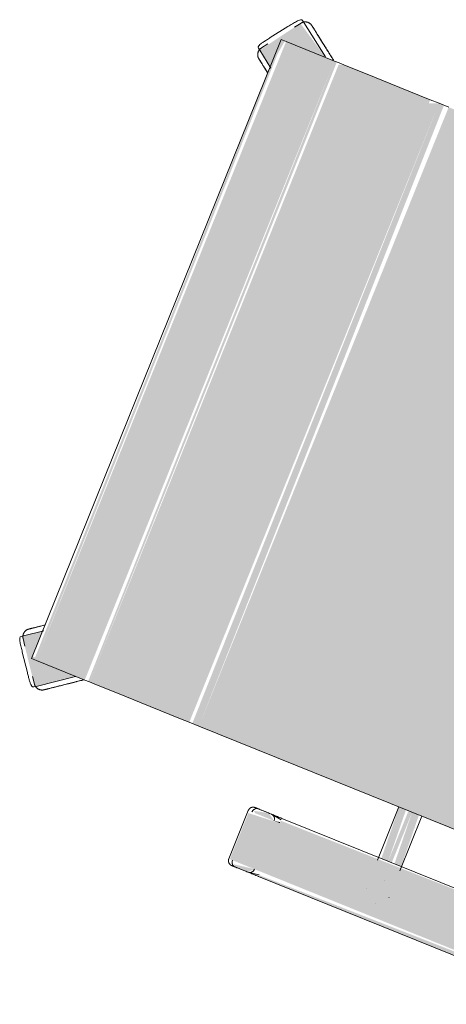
# Model space of a CAD drawing. Header units: millimetres. Extents: x -526411 to -400573, y 47353 to 130199.
# Tile 17 of 256: x -495340 to -495080, y 67544 to 68144. Entities that reach past the tile are written whole.
import ezdxf

# ---------------------------------------------------------------- set-up
doc = ezdxf.new("R2010")
doc.units = ezdxf.units.MM
doc.layers.add('I-FURN', color=30, linetype='Continuous', lineweight=18)

# ---------------------------------------------------------------- blocks, each defined once
blk = doc.blocks.new('82_3B_bureaustoel - directie vierkant - 82_3B_bureaustoel - directie vierkant-V25-3e Verdieping - Percelen telling LI')
at = {"layer": 'I-FURN'}
for points in [[(-218.36, 273.54), (-203.2, 253.09), (-201.75, 281.78), (-185.11, 281.78), (-192.68, 292.2), (-218.21, 273.65)], [(185.11, 281.78), (203.2, 279.49), (203.4, 252.95), (216.69, 274.76), (192.24, 291.6), (186.07, 283.11)], [(-203.2, 278.66), (203.2, 280.69), (201.94, 281.78), (-203.2, 280.08), (-203.2, 279.39)], [(-203.2, 246.88), (203.2, 246.88), (203.2, 278.66), (-203.2, 278.66)], [(-203.2, 243.71), (203.2, 245.33), (203.2, 246.88), (-203.2, 244.69), (-203.2, 243.85)], [(-203.2, 240.7), (203.2, 240.7), (201.99, 243.71), (-203.2, 243.71)], [(-203.2, 220.63), (203.2, 220.63), (203.2, 240.7), (-203.2, 240.7), (-203.2, 234.11)], [(-203.2, 203.86), (203.2, 203.86), (203.2, 220.63), (-203.2, 220.63)], [(-203.2, 183.93), (203.2, 183.93), (203.2, 203.86), (-203.2, 203.86), (-203.2, 190.6)], [(-203.2, 178.18), (203.2, 178.18), (200.88, 183.93), (-203.2, 183.93)], [(-203.2, 171.84), (203.2, 174.92), (203.2, 178.18), (-203.2, 176.21), (-203.2, 173.43)], [(-203.2, -103.38), (203.2, -103.38), (203.2, 171.84), (-203.2, 171.84), (-203.2, -90.62)], [(-271.26, 104), (-239.51, 104), (-241, 124.06), (-271.26, 124.06), (-271.26, 108.21)], [(-274.44, -104), (-271.26, -104), (-273.51, 104), (-274.44, 102.72), (-274.44, -103.73)], [(-271.26, -104), (-239.51, -104), (-239.51, 104), (-271.26, 104), (-271.26, 77.71)], [(-239.51, 104), (-238.89, 104.25), (-239.51, 107.78)], [(-239.51, -104), (-236.34, -102.72), (-237.93, 104), (-239.51, 104), (-239.51, 90.54)], [(-236.34, 34.13), (-203.2, 35.77), (-203.2, 40.26), (-236.34, 38.62), (-236.34, 35.68)], [(-236.34, 31.75), (-203.2, 31.75), (-203.2, 34.13), (-236.34, 34.13)], [(-236.34, 25.62), (-203.2, 27.26), (-203.2, 31.75), (-236.34, 30.02), (-236.34, 26.21)]]:
    blk.add_hatch(color=122, dxfattribs=at).paths.add_polyline_path(points, flags=0)
h = blk.add_hatch(color=122, dxfattribs=at)
h.paths.add_polyline_path([(-274.44, 110.74), (-271.26, 108.21), (-273.18, 120.6), (-274.44, 119.1), (-274.44, 111.13)], flags=0)
h.paths.add_polyline_path([(-239.51, 107.78), (-236.34, 112.52), (-238.42, 121.35), (-239.51, 120.38), (-239.51, 110.35)], flags=0)
for p, q in [((-201.75, 288.49), (-212.02, 281.02)), ((-201.75, 288.49), (-212.02, 281.02)), ((-193.88, 291.16), (-197.73, 288.36)), ((-193.05, 292.72), (-192.24, 291.6)), ((-192.24, 291.6), (-184.68, 281.2)), ((184.67, 281.18), (192.24, 291.6)), ((192.24, 291.6), (193.05, 292.72)), ((197.73, 288.36), (193.88, 291.16)), ((212.02, 281.02), (201.75, 288.49)), ((212.02, 281.02), (201.75, 288.49)), ((203.2, 281.84), (-203.2, 281.84)), ((-203.2, 278.66), (-203.2, 281.84)), ((203.2, 281.84), (203.2, 278.66)), ((-213.14, 277.16), (-217, 274.36)), ((-203.2, 246.88), (-203.2, 278.66)), ((203.2, 278.66), (203.2, 246.88)), ((217, 274.36), (213.14, 277.16)), ((-217.92, 272.94), (-218.74, 274.06)), ((-203.4, 252.95), (-217.92, 272.94)), ((217.92, 272.94), (203.4, 252.95)), ((218.74, 274.06), (217.92, 272.94)), ((-203.2, 243.71), (-203.2, 246.88)), ((203.2, 246.88), (203.2, 243.71)), ((-203.2, 240.7), (-203.2, 243.71)), ((-203.2, 220.63), (-203.2, 240.7)), ((203.2, 243.71), (203.2, 240.7)), ((203.2, 240.7), (203.2, 220.63)), ((-203.2, 203.86), (-203.2, 220.63)), ((203.2, 220.63), (203.2, 203.86)), ((-203.2, 183.93), (-203.2, 203.86)), ((203.2, 203.86), (203.2, 183.93)), ((-203.2, 178.18), (-203.2, 183.93)), ((203.2, 183.93), (203.2, 178.18)), ((-203.2, 171.84), (-203.2, 178.18)), ((203.2, 178.18), (203.2, 171.84)), ((-203.2, -103.38), (-203.2, 171.84)), ((-239.51, 124.72), (-271.26, 124.72)), ((-274.44, 119.44), (-274.44, 110.74)), ((-236.34, 110.7), (-236.34, 119.44)), ((-274.44, 111.4), (-274.44, 110.74)), ((-274.41, 110.32), (-273.43, 104)), ((-236.37, 110.29), (-237.34, 104)), ((-236.34, 110.7), (-236.34, 111.36)), ((-274.44, 104), (-274.44, -104)), ((-236.34, -104), (-236.34, 104)), ((-256.56, 40.48), (-256.51, 40.48)), ((-203.2, 40.48), (-238.16, 40.48)), ((-262.93, 31.77), (-262.93, 31.75)), ((-247.85, 31.77), (-247.85, 31.81)), ((-256.52, 25.4), (-256.56, 25.4)), ((-239, 25.4), (-203.2, 25.4))]:
    blk.add_line(p, q, dxfattribs=at)
at = {"layer": 'I-FURN', "flags": 128}
for points in [[(-193.88, 291.16), (-193.72, 291.27), (-193.56, 291.37), (-193.4, 291.47), (-193.23, 291.55), (-193.06, 291.64), (-192.88, 291.71), (-192.7, 291.78), (-192.52, 291.84), (-192.34, 291.9), (-192.16, 291.94), (-191.97, 291.98), (-191.78, 292.02), (-191.59, 292.04), (-191.4, 292.06), (-191.21, 292.07), (-191.02, 292.07), (-190.83, 292.06), (-190.64, 292.05), (-190.45, 292.03), (-190.27, 292), (-190.08, 291.96), (-189.89, 291.92), (-189.71, 291.87), (-189.53, 291.81), (-189.35, 291.74), (-189.17, 291.67), (-189, 291.59), (-188.83, 291.5), (-188.66, 291.41), (-188.5, 291.31), (-188.34, 291.2), (-188.19, 291.09), (-188.04, 290.97), (-187.9, 290.85), (-187.76, 290.72), (-187.62, 290.58), (-187.5, 290.44), (-187.37, 290.3), (-187.26, 290.15), (-187.23, 290.1)], [(-181.15, 281.74), (-181.56, 282.31), (-181.97, 282.87), (-182.36, 283.41), (-182.74, 283.93), (-183.11, 284.44), (-183.47, 284.93), (-183.81, 285.4), (-184.14, 285.86), (-184.46, 286.29), (-184.76, 286.71), (-185.04, 287.1), (-185.31, 287.47), (-185.56, 287.82), (-185.8, 288.14), (-186.02, 288.44), (-186.22, 288.72), (-186.41, 288.97), (-186.57, 289.2), (-186.72, 289.41), (-186.85, 289.58), (-186.96, 289.74), (-187.05, 289.86), (-187.12, 289.96), (-187.18, 290.04), (-187.21, 290.08), (-187.23, 290.1)], [(-187.23, 290.1), (-187.22, 290.09), (-187.19, 290.05), (-187.14, 289.98), (-187.07, 289.89), (-186.99, 289.77), (-186.88, 289.63), (-186.76, 289.46), (-186.61, 289.26), (-186.45, 289.04), (-186.27, 288.79), (-186.08, 288.52), (-185.86, 288.23), (-185.63, 287.91), (-185.38, 287.56), (-185.12, 287.2), (-184.84, 286.81), (-184.54, 286.41), (-184.23, 285.98), (-183.9, 285.53), (-183.56, 285.06), (-183.21, 284.58), (-182.84, 284.07), (-182.46, 283.55), (-182.07, 283.01), (-181.67, 282.46), (-181.26, 281.89)], [(181.15, 281.74), (181.56, 282.31), (181.97, 282.87), (182.36, 283.41), (182.74, 283.93), (183.11, 284.44), (183.47, 284.93), (183.81, 285.4), (184.14, 285.86), (184.46, 286.29), (184.76, 286.71), (185.04, 287.1), (185.31, 287.47), (185.56, 287.82), (185.8, 288.14), (186.02, 288.44), (186.22, 288.72), (186.41, 288.97), (186.57, 289.2), (186.72, 289.41), (186.85, 289.58), (186.96, 289.74), (187.05, 289.86), (187.12, 289.96), (187.18, 290.04), (187.21, 290.08), (187.23, 290.1)], [(187.23, 290.1), (187.22, 290.09), (187.19, 290.05), (187.14, 289.98), (187.07, 289.89), (186.99, 289.77), (186.88, 289.63), (186.76, 289.46), (186.61, 289.26), (186.45, 289.04), (186.27, 288.79), (186.08, 288.52), (185.86, 288.23), (185.63, 287.91), (185.38, 287.56), (185.12, 287.2), (184.84, 286.81), (184.54, 286.41), (184.23, 285.98), (183.9, 285.53), (183.56, 285.06), (183.21, 284.58), (182.84, 284.07), (182.46, 283.55), (182.07, 283.01), (181.67, 282.46), (181.26, 281.89)], [(187.23, 290.1), (187.34, 290.26), (187.46, 290.4), (187.59, 290.55), (187.72, 290.68), (187.86, 290.81), (188, 290.94), (188.15, 291.06), (188.3, 291.17), (188.46, 291.28), (188.62, 291.38), (188.79, 291.48), (188.95, 291.57), (189.13, 291.65), (189.3, 291.72), (189.48, 291.79), (189.66, 291.85), (189.84, 291.9), (190.03, 291.95), (190.21, 291.99), (190.4, 292.02), (190.59, 292.04), (190.78, 292.06), (190.97, 292.07), (191.16, 292.07), (191.35, 292.06), (191.54, 292.04), (191.73, 292.02), (191.92, 291.99), (192.11, 291.96), (192.29, 291.91), (192.48, 291.86), (192.66, 291.8), (192.83, 291.73), (193.01, 291.66), (193.18, 291.58), (193.35, 291.49), (193.52, 291.4), (193.68, 291.3), (193.84, 291.19), (193.88, 291.16)], [(-218.05, 267.71), (-218.16, 267.87), (-218.26, 268.03), (-218.36, 268.19), (-218.45, 268.36), (-218.53, 268.53), (-218.6, 268.71), (-218.67, 268.88), (-218.73, 269.06), (-218.79, 269.25), (-218.84, 269.43), (-218.87, 269.62), (-218.91, 269.81), (-218.93, 269.99), (-218.95, 270.18), (-218.96, 270.37), (-218.96, 270.56), (-218.95, 270.76), (-218.94, 270.95), (-218.92, 271.13), (-218.89, 271.32), (-218.85, 271.51), (-218.81, 271.7), (-218.76, 271.88), (-218.7, 272.06), (-218.63, 272.24), (-218.56, 272.41), (-218.48, 272.59), (-218.39, 272.76), (-218.3, 272.92), (-218.2, 273.09), (-218.1, 273.24), (-217.98, 273.4), (-217.86, 273.55), (-217.74, 273.69), (-217.61, 273.83), (-217.47, 273.96), (-217.33, 274.09), (-217.19, 274.21), (-217.04, 274.33), (-217, 274.36)], [(217, 274.36), (217.15, 274.25), (217.29, 274.13), (217.44, 274), (217.57, 273.87), (217.71, 273.73), (217.83, 273.59), (217.95, 273.44), (218.07, 273.29), (218.17, 273.13), (218.28, 272.97), (218.37, 272.8), (218.46, 272.63), (218.54, 272.46), (218.62, 272.29), (218.68, 272.11), (218.74, 271.93), (218.8, 271.74), (218.84, 271.56), (218.88, 271.37), (218.91, 271.19), (218.93, 271), (218.95, 270.81), (218.96, 270.62), (218.96, 270.43), (218.95, 270.24), (218.94, 270.05), (218.91, 269.86), (218.88, 269.67), (218.85, 269.48), (218.8, 269.3), (218.75, 269.11), (218.69, 268.93), (218.62, 268.75), (218.55, 268.58), (218.47, 268.41), (218.38, 268.24), (218.29, 268.07), (218.19, 267.91), (218.08, 267.75), (218.05, 267.71)], [(-205.97, 251.08), (-206.45, 251.75), (-206.93, 252.41), (-207.42, 253.07), (-207.89, 253.73), (-208.37, 254.39), (-208.84, 255.04), (-209.31, 255.68), (-209.77, 256.31), (-210.23, 256.94), (-210.67, 257.56), (-211.11, 258.17), (-211.55, 258.76), (-211.97, 259.34), (-212.39, 259.91), (-212.79, 260.47), (-213.18, 261.01), (-213.57, 261.54), (-213.93, 262.05), (-214.29, 262.54), (-214.64, 263.01), (-214.96, 263.46), (-215.28, 263.9), (-215.58, 264.31), (-215.87, 264.7), (-216.13, 265.07), (-216.39, 265.42), (-216.62, 265.75), (-216.84, 266.05), (-217.04, 266.33), (-217.23, 266.58), (-217.39, 266.81), (-217.54, 267.01), (-217.67, 267.19), (-217.78, 267.34), (-217.87, 267.47), (-217.95, 267.57), (-218, 267.64), (-218.03, 267.69), (-218.05, 267.71)], [(-218.05, 267.71), (-218.04, 267.7), (-218.01, 267.66), (-217.96, 267.59), (-217.9, 267.5), (-217.81, 267.38), (-217.7, 267.23), (-217.58, 267.06), (-217.44, 266.87), (-217.28, 266.64), (-217.1, 266.4), (-216.9, 266.13), (-216.68, 265.83), (-216.45, 265.51), (-216.2, 265.17), (-215.94, 264.81), (-215.66, 264.42), (-215.36, 264.01), (-215.05, 263.58), (-214.73, 263.13), (-214.39, 262.67), (-214.03, 262.18), (-213.67, 261.68), (-213.29, 261.16), (-212.9, 260.62), (-212.5, 260.07), (-212.08, 259.5), (-211.66, 258.92), (-211.23, 258.33), (-210.79, 257.72), (-210.35, 257.11), (-209.89, 256.48), (-209.43, 255.85), (-208.97, 255.21), (-208.5, 254.56), (-208.02, 253.91), (-207.55, 253.25), (-207.06, 252.59), (-206.58, 251.93), (-206.1, 251.26), (-205.97, 251.08)], [(205.97, 251.08), (206.45, 251.75), (206.93, 252.41), (207.42, 253.07), (207.89, 253.73), (208.37, 254.39), (208.84, 255.04), (209.31, 255.68), (209.77, 256.31), (210.23, 256.94), (210.67, 257.56), (211.11, 258.17), (211.55, 258.76), (211.97, 259.34), (212.39, 259.91), (212.79, 260.47), (213.18, 261.01), (213.57, 261.54), (213.93, 262.05), (214.29, 262.54), (214.64, 263.01), (214.96, 263.46), (215.28, 263.9), (215.58, 264.31), (215.87, 264.7), (216.13, 265.07), (216.39, 265.42), (216.62, 265.75), (216.84, 266.05), (217.04, 266.33), (217.23, 266.58), (217.39, 266.81), (217.54, 267.01), (217.67, 267.19), (217.78, 267.34), (217.87, 267.47), (217.95, 267.57), (218, 267.64), (218.03, 267.69), (218.05, 267.71)], [(218.05, 267.71), (218.04, 267.7), (218.01, 267.66), (217.96, 267.59), (217.9, 267.5), (217.81, 267.38), (217.7, 267.23), (217.58, 267.06), (217.44, 266.87), (217.28, 266.64), (217.1, 266.4), (216.9, 266.13), (216.68, 265.83), (216.45, 265.51), (216.2, 265.17), (215.94, 264.81), (215.66, 264.42), (215.36, 264.01), (215.05, 263.58), (214.73, 263.13), (214.39, 262.67), (214.03, 262.18), (213.67, 261.68), (213.29, 261.16), (212.9, 260.62), (212.5, 260.07), (212.08, 259.5), (211.66, 258.92), (211.23, 258.33), (210.79, 257.72), (210.35, 257.11), (209.89, 256.48), (209.43, 255.85), (208.97, 255.21), (208.5, 254.56), (208.02, 253.91), (207.55, 253.25), (207.06, 252.59), (206.58, 251.93), (206.1, 251.26), (205.97, 251.08)], [(-205.97, 251.08), (-205.49, 250.42), (-205, 249.75), (-204.52, 249.09), (-204.05, 248.43), (-203.57, 247.78)], [(-203.44, 247.6), (-203.92, 248.26), (-204.39, 248.91), (-204.87, 249.58), (-205.36, 250.24), (-205.84, 250.9), (-205.97, 251.08)], [(203.44, 247.6), (203.92, 248.26), (204.39, 248.91), (204.87, 249.58), (205.36, 250.24), (205.84, 250.9), (205.97, 251.08)], [(205.97, 251.08), (205.49, 250.42), (205, 249.75), (204.52, 249.09), (204.05, 248.43), (203.57, 247.78)], [(-274.44, 121.54), (-274.44, 121.67), (-274.43, 121.8), (-274.42, 121.92), (-274.4, 122.05), (-274.38, 122.17), (-274.35, 122.3), (-274.32, 122.42), (-274.28, 122.54), (-274.24, 122.66), (-274.19, 122.78), (-274.14, 122.9), (-274.08, 123.01), (-274.02, 123.12), (-273.95, 123.23), (-273.88, 123.34), (-273.81, 123.44), (-273.73, 123.54), (-273.65, 123.64), (-273.57, 123.73), (-273.48, 123.82), (-273.38, 123.91), (-273.29, 123.99), (-273.19, 124.07), (-273.08, 124.14), (-272.98, 124.22), (-272.87, 124.28), (-272.76, 124.34), (-272.65, 124.4), (-272.53, 124.45), (-272.41, 124.5), (-272.3, 124.55), (-272.17, 124.59), (-272.05, 124.62), (-271.93, 124.65), (-271.8, 124.67), (-271.68, 124.69), (-271.55, 124.71), (-271.43, 124.71), (-271.3, 124.72), (-271.26, 124.72)], [(-274.44, 120.11), (-274.44, 120.37), (-274.44, 120.61), (-274.44, 120.83), (-274.44, 121.01), (-274.44, 121.17), (-274.44, 121.3), (-274.44, 121.4), (-274.44, 121.48), (-274.44, 121.52), (-274.44, 121.54)], [(-274.44, 121.54), (-274.44, 121.53), (-274.44, 121.49), (-274.44, 121.42), (-274.44, 121.32), (-274.44, 121.19), (-274.44, 121.04), (-274.44, 120.86), (-274.44, 120.65), (-274.44, 120.42), (-274.44, 120.16), (-274.44, 119.87), (-274.44, 119.56), (-274.44, 119.23), (-274.44, 118.86), (-274.44, 118.48), (-274.44, 118.07), (-274.44, 117.64), (-274.44, 117.19), (-274.44, 116.72), (-274.44, 116.22), (-274.44, 115.71), (-274.44, 115.18), (-274.44, 114.63), (-274.44, 114.06), (-274.44, 113.48), (-274.44, 112.88), (-274.44, 112.27), (-274.44, 111.64), (-274.44, 111.01), (-274.44, 110.36), (-274.44, 109.7), (-274.44, 109.03), (-274.44, 108.36), (-274.44, 107.67), (-274.44, 106.98), (-274.44, 106.29), (-274.44, 105.59), (-274.44, 104.89), (-274.44, 104.19), (-274.44, 104)], [(-239.51, 124.72), (-239.39, 124.72), (-239.26, 124.71), (-239.13, 124.7), (-239.01, 124.68), (-238.88, 124.66), (-238.76, 124.63), (-238.64, 124.6), (-238.52, 124.56), (-238.4, 124.52), (-238.28, 124.47), (-238.16, 124.42), (-238.05, 124.36), (-237.94, 124.3), (-237.83, 124.23), (-237.72, 124.16), (-237.62, 124.09), (-237.52, 124.01), (-237.42, 123.93), (-237.33, 123.85), (-237.24, 123.76), (-237.15, 123.66), (-237.07, 123.57), (-236.99, 123.47), (-236.91, 123.36), (-236.84, 123.26), (-236.78, 123.15), (-236.71, 123.04), (-236.66, 122.93), (-236.6, 122.81), (-236.55, 122.69), (-236.51, 122.58), (-236.47, 122.45), (-236.44, 122.33), (-236.41, 122.21), (-236.39, 122.08), (-236.37, 121.96), (-236.35, 121.83), (-236.34, 121.71), (-236.34, 121.58), (-236.34, 121.54)], [(-236.34, 104), (-236.34, 104.7), (-236.34, 105.4), (-236.34, 106.1), (-236.34, 106.8), (-236.34, 107.49), (-236.34, 108.17), (-236.34, 108.85), (-236.34, 109.52), (-236.34, 110.18), (-236.34, 110.83), (-236.34, 111.47), (-236.34, 112.1), (-236.34, 112.72), (-236.34, 113.32), (-236.34, 113.91), (-236.34, 114.48), (-236.34, 115.03), (-236.34, 115.57), (-236.34, 116.09), (-236.34, 116.59), (-236.34, 117.06), (-236.34, 117.52), (-236.34, 117.96), (-236.34, 118.37), (-236.34, 118.76), (-236.34, 119.13), (-236.34, 119.47), (-236.34, 119.79), (-236.34, 120.08), (-236.34, 120.35), (-236.34, 120.59), (-236.34, 120.81), (-236.34, 121), (-236.34, 121.16), (-236.34, 121.29), (-236.34, 121.39), (-236.34, 121.47), (-236.34, 121.52), (-236.34, 121.54)], [(-236.34, 121.54), (-236.34, 121.53), (-236.34, 121.49), (-236.34, 121.42), (-236.34, 121.32), (-236.34, 121.19), (-236.34, 121.04), (-236.34, 120.86), (-236.34, 120.65), (-236.34, 120.42), (-236.34, 120.16), (-236.34, 120.11)]]:
    blk.add_lwpolyline(points, dxfattribs=at)
at = {"layer": 'I-FURN'}
for centre, major_axis, ratio, start_param, end_param in [((-271.26, 119.44), (3.17, 0), 0.918218, 1.570796, 3.141593), ((-271.26, 119.44), (-3.17, 0), 0.918252, 4.974188, 6.283185), ((-239.51, 119.44), (3.17, 0), 0.918218, 0, 1.570796), ((-239.51, 119.44), (3.17, 0), 0.918252, 0, 1.308997), ((-271.22, 110.74), (-3.22, 0), 0.918218, 0, 1.570796), ((-271.22, 110.74), (3.22, 0), 0.918252, 3.141593, 4.45059), ((-239.51, 110.7), (3.17, 0), 0.918218, 4.712389, 6.283185), ((-239.51, 110.7), (-3.17, 0), 0.918252, 1.832596, 3.141593)]:
    blk.add_ellipse(centre, major_axis=major_axis, ratio=ratio, start_param=start_param, end_param=end_param, dxfattribs=at)
for points, knots in [([(-193.05, 292.72), (-193.35, 293.13), (-194.04, 293.32), (-195.49, 292.76), (-197.03, 291.86), (-199.13, 290.39), (-200.86, 289.13), (-201.75, 288.49)], [0, 0, 0, 0, 0.285714, 0.428571, 0.571429, 0.785714, 1, 1, 1, 1]), ([(201.75, 288.49), (201.01, 289.02), (199.98, 289.78), (198.72, 290.68), (197.55, 291.5), (196.14, 292.42), (194.95, 293), (194.23, 293.17), (193.61, 293.18), (193.25, 292.97), (193.05, 292.72)], [0, 0, 0, 0, 0.166667, 0.25, 0.333333, 0.5, 0.666667, 0.75, 0.833333, 1, 1, 1, 1]), ([(-212.02, 281.02), (-212.76, 280.49), (-213.8, 279.74), (-215.04, 278.82), (-216.18, 277.96), (-217.49, 276.9), (-218.42, 275.95), (-218.8, 275.32), (-219, 274.73), (-218.91, 274.33), (-218.74, 274.06)], [0, 0, 0, 0, 0.166667, 0.25, 0.333333, 0.5, 0.666667, 0.75, 0.833333, 1, 1, 1, 1]), ([(218.74, 274.06), (219.04, 274.47), (219, 275.19), (218.02, 276.4), (216.69, 277.58), (214.64, 279.12), (212.91, 280.38), (212.02, 281.02)], [0, 0, 0, 0, 0.285714, 0.428571, 0.571429, 0.785714, 1, 1, 1, 1])]:
    blk.add_open_spline(points, degree=3, knots=knots, dxfattribs=at)

msp = doc.modelspace()

# ---------------------------------------------------------------- block references
at = {"layer": 'I-FURN', "rotation": 68.0107090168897}
msp.add_blockref('82_3B_bureaustoel - directie vierkant - 82_3B_bureaustoel - directie vierkant-V25-3e Verdieping - Percelen telling LI', (-494995.04, 67837.72), dxfattribs=at)

doc.saveas('drawing.dxf')
